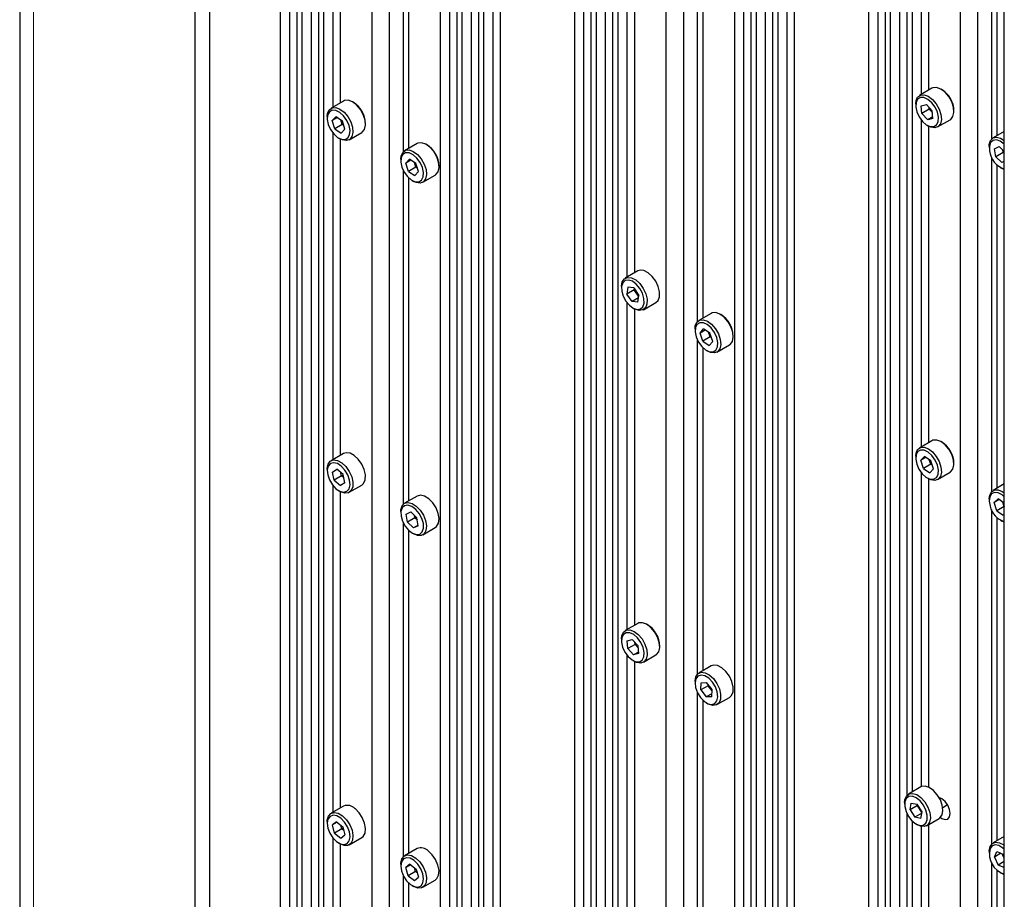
# Paper-space layout 'Blatt4' of a CAD drawing. Header units: millimetres. Extents: x 5 to 418, y 2 to 292.
# Tile 74 of 88: x 241 to 278, y 166 to 200. Entities that reach past the tile are written whole.
import ezdxf

# ---------------------------------------------------------------- set-up
doc = ezdxf.new("R2010")
doc.units = ezdxf.units.MM

psp = doc.layouts.new('Blatt4')

# ---------------------------------------------------------------- linework, layer by layer
at = {"color": 7, "linetype": 'Continuous', "lineweight": 25}
for p, q in [((240.62, 244.729), (240.62, 101.834)), ((247.935, 98.65), (247.935, 239.912)), ((247.37, 98.323), (247.37, 239.585)), ((250.636, 229.468), (250.636, 144.368)), ((251.273, 229.1), (251.273, 144)), ((250.991, 228.978), (250.991, 144.163)), ((251.471, 228.986), (251.471, 143.886)), ((251.825, 228.496), (251.825, 143.682)), ((252.108, 228.618), (252.108, 143.518)), ((252.305, 228.504), (252.305, 143.405)), ((254.83, 227.823), (254.83, 141.947)), ((254.158, 227.435), (254.158, 142.335)), ((256.788, 225.917), (256.788, 140.817)), ((257.142, 225.427), (257.142, 140.612)), ((257.425, 225.549), (257.425, 140.449)), ((257.622, 225.435), (257.622, 140.335)), ((257.976, 224.945), (257.976, 140.131)), ((258.259, 225.067), (258.259, 139.967)), ((258.456, 224.953), (258.456, 139.853)), ((259.093, 224.586), (259.093, 139.486)), ((258.811, 224.463), (258.811, 139.649)), ((261.95, 222.936), (261.95, 137.837)), ((262.304, 222.447), (262.304, 137.632)), ((262.587, 222.569), (262.587, 137.469)), ((262.785, 222.455), (262.785, 137.355)), ((263.139, 221.965), (263.139, 137.15)), ((263.422, 222.087), (263.422, 136.987)), ((263.619, 221.973), (263.619, 136.873)), ((278.482, 80.362), (278.482, 221.624)), ((266.143, 221.291), (266.143, 135.416)), ((265.472, 220.904), (265.472, 135.804)), ((268.101, 219.385), (268.101, 134.286)), ((268.456, 218.896), (268.456, 134.081)), ((268.738, 219.018), (268.738, 133.918)), ((268.936, 218.904), (268.936, 133.804)), ((269.573, 218.536), (269.573, 133.436)), ((269.29, 218.414), (269.29, 133.599)), ((269.77, 218.422), (269.77, 133.322)), ((270.124, 217.932), (270.124, 133.118)), ((270.407, 218.054), (270.407, 132.954)), ((273.264, 216.405), (273.264, 131.305)), ((273.618, 215.915), (273.618, 131.101)), ((273.901, 216.037), (273.901, 130.938)), ((274.098, 215.924), (274.098, 130.824)), ((274.735, 215.556), (274.735, 169.971)), ((274.933, 215.442), (274.933, 170.099)), ((274.452, 215.434), (274.452, 130.619)), ((277.457, 214.76), (277.457, 128.885)), ((276.785, 214.372), (276.785, 129.272)), ((275.287, 209.496), (275.287, 196.923)), ((252.659, 209.004), (252.659, 196.431)), ((275.57, 209.26), (275.57, 197.086)), ((252.942, 208.768), (252.942, 196.594)), ((277.987, 208.072), (277.987, 195.202)), ((255.36, 207.58), (255.36, 194.71)), ((278.199, 207.769), (278.199, 195.339)), ((255.572, 207.277), (255.572, 194.847)), ((263.973, 202.473), (263.973, 189.9)), ((264.256, 202.237), (264.256, 190.063)), ((266.674, 201.048), (266.674, 188.178)), ((266.886, 200.746), (266.886, 188.316)), ((275.7, 197.162), (275.219, 196.884)), ((253.072, 196.67), (252.592, 196.392)), ((275.074, 196.564), (275.074, 196.498)), ((275.289, 196.49), (275.488, 196.541)), ((275.711, 196.296), (275.488, 196.541)), ((275.314, 196.195), (275.289, 196.49)), ((275.597, 196.358), (275.314, 196.195)), ((275.314, 196.195), (275.537, 195.95)), ((275.597, 196.358), (275.591, 196.428)), ((275.64, 196.374), (275.597, 196.358)), ((275.717, 196.226), (275.597, 196.358)), ((275.736, 196), (275.711, 196.296)), ((252.447, 196.072), (252.447, 196.006)), ((252.641, 195.921), (252.783, 196.069)), ((252.836, 196.033), (252.641, 195.921)), ((252.743, 195.604), (252.641, 195.921)), ((253.026, 195.768), (252.743, 195.604)), ((253.027, 195.902), (252.783, 196.069)), ((253.026, 195.768), (252.97, 195.941)), ((253.061, 195.797), (253.026, 195.768)), ((253.083, 195.729), (253.026, 195.768)), ((253.129, 195.586), (253.027, 195.902)), ((275.287, 195.941), (275.287, 183.369)), ((275.731, 196.061), (275.537, 195.95)), ((275.736, 196), (275.537, 195.95)), ((275.919, 195.672), (276.4, 195.949)), ((252.659, 195.449), (252.659, 182.877)), ((252.743, 195.604), (252.987, 195.437)), ((253.129, 195.586), (252.987, 195.437)), ((253.292, 195.18), (253.772, 195.457)), ((275.512, 195.739), (275.569, 195.706)), ((275.57, 195.706), (275.57, 183.532)), ((278.482, 195.502), (278.048, 195.251)), ((252.885, 195.247), (252.942, 195.214)), ((252.942, 195.214), (252.942, 183.04)), ((255.901, 195.037), (255.42, 194.759)), ((277.902, 194.931), (277.902, 194.865)), ((278.108, 194.835), (278.291, 194.918)), ((278.158, 194.529), (278.108, 194.835)), ((278.441, 194.693), (278.158, 194.529)), ((278.482, 194.735), (278.291, 194.918)), ((278.441, 194.693), (278.425, 194.789)), ((278.482, 194.714), (278.441, 194.693)), ((278.482, 194.653), (278.441, 194.693)), ((255.275, 194.439), (255.275, 194.373)), ((255.469, 194.283), (255.607, 194.436)), ((255.667, 194.397), (255.469, 194.283)), ((255.575, 193.967), (255.469, 194.283)), ((255.852, 194.274), (255.607, 194.436)), ((255.858, 194.13), (255.798, 194.31)), ((255.958, 193.958), (255.852, 194.274)), ((277.987, 194.517), (277.987, 181.647)), ((278.158, 194.529), (278.391, 194.307)), ((278.482, 194.359), (278.391, 194.307)), ((278.482, 194.348), (278.391, 194.307)), ((255.36, 194.025), (255.36, 181.155)), ((255.858, 194.13), (255.575, 193.967)), ((255.575, 193.967), (255.82, 193.804)), ((255.958, 193.958), (255.82, 193.804)), ((255.891, 194.158), (255.858, 194.13)), ((255.912, 194.094), (255.858, 194.13)), ((278.199, 194.215), (278.199, 181.784)), ((278.341, 194.106), (278.397, 194.073)), ((278.482, 194.033), (278.397, 194.073)), ((255.572, 193.723), (255.572, 181.292)), ((255.713, 193.614), (255.77, 193.581)), ((256.12, 193.547), (256.601, 193.824)), ((264.386, 190.138), (263.905, 189.861)), ((263.76, 189.54), (263.76, 189.475)), ((264.005, 189.507), (263.972, 189.245)), ((264.255, 189.409), (263.972, 189.245)), ((264.232, 189.483), (264.005, 189.507)), ((264.232, 189.483), (264.425, 189.198)), ((264.255, 189.409), (264.259, 189.443)), ((264.28, 189.412), (264.255, 189.409)), ((264.421, 189.164), (264.255, 189.409)), ((264.166, 188.96), (263.972, 189.245)), ((264.413, 189.103), (264.166, 188.96)), ((264.393, 188.937), (264.166, 188.96)), ((264.393, 188.937), (264.425, 189.198)), ((263.973, 188.918), (263.973, 176.345)), ((264.199, 188.716), (264.255, 188.683)), ((264.256, 188.683), (264.256, 176.509)), ((264.605, 188.648), (265.086, 188.926)), ((267.215, 188.505), (266.734, 188.228)), ((266.589, 187.907), (266.589, 187.842)), ((266.783, 187.751), (266.921, 187.905)), ((266.981, 187.866), (266.783, 187.751)), ((267.165, 187.743), (266.921, 187.905)), ((266.674, 187.494), (266.674, 174.624)), ((266.889, 187.435), (266.783, 187.751)), ((267.172, 187.599), (266.889, 187.435)), ((266.889, 187.435), (267.133, 187.273)), ((267.172, 187.599), (267.111, 187.779)), ((267.271, 187.427), (267.133, 187.273)), ((267.271, 187.427), (267.165, 187.743)), ((267.204, 187.627), (267.172, 187.599)), ((267.226, 187.563), (267.172, 187.599)), ((266.886, 187.191), (266.886, 174.761)), ((267.027, 187.083), (267.084, 187.05)), ((267.434, 187.015), (267.915, 187.293)), ((275.7, 183.607), (275.219, 183.329)), ((253.072, 183.115), (252.592, 182.837)), ((275.074, 183.009), (275.074, 182.944)), ((275.269, 182.858), (275.411, 183.007)), ((275.463, 182.97), (275.269, 182.858)), ((275.654, 182.839), (275.411, 183.007)), ((275.653, 182.705), (275.598, 182.878)), ((252.447, 182.517), (252.447, 182.452)), ((252.647, 182.402), (252.816, 182.51)), ((252.823, 182.504), (252.647, 182.402)), ((253.054, 182.306), (252.816, 182.51)), ((275.371, 182.542), (275.269, 182.858)), ((275.653, 182.705), (275.371, 182.542)), ((275.371, 182.542), (275.614, 182.375)), ((275.756, 182.523), (275.614, 182.375)), ((275.688, 182.734), (275.653, 182.705)), ((275.71, 182.666), (275.653, 182.705)), ((275.756, 182.523), (275.654, 182.839)), ((252.716, 182.091), (252.647, 182.402)), ((252.999, 182.254), (252.716, 182.091)), ((252.999, 182.254), (252.972, 182.376)), ((253.057, 182.29), (252.999, 182.254)), ((253.081, 182.184), (252.999, 182.254)), ((253.123, 181.995), (253.054, 182.306)), ((275.287, 182.387), (275.287, 170.303)), ((275.512, 182.184), (275.569, 182.152)), ((275.57, 182.151), (275.57, 170.291)), ((275.919, 182.117), (276.4, 182.395)), ((252.659, 181.895), (252.659, 169.322)), ((252.716, 182.091), (252.955, 181.887)), ((253.123, 181.995), (252.955, 181.887)), ((253.292, 181.625), (253.772, 181.903)), ((278.482, 181.948), (278.048, 181.697)), ((252.885, 181.692), (252.942, 181.66)), ((252.942, 181.659), (252.942, 169.485)), ((255.901, 181.482), (255.42, 181.205)), ((277.902, 181.376), (277.902, 181.311)), ((278.098, 181.234), (278.246, 181.373)), ((278.482, 181.202), (278.246, 181.373)), ((278.288, 181.343), (278.098, 181.234)), ((278.193, 180.918), (278.098, 181.234)), ((278.476, 181.081), (278.193, 180.918)), ((278.476, 181.081), (278.427, 181.242)), ((278.482, 181.087), (278.476, 181.081)), ((278.482, 181.076), (278.476, 181.081)), ((255.275, 180.884), (255.275, 180.819)), ((255.481, 180.789), (255.664, 180.871)), ((255.531, 180.483), (255.481, 180.789)), ((255.814, 180.646), (255.531, 180.483)), ((255.896, 180.649), (255.664, 180.871)), ((255.814, 180.646), (255.798, 180.743)), ((255.869, 180.674), (255.814, 180.646)), ((255.912, 180.552), (255.814, 180.646)), ((255.946, 180.343), (255.896, 180.649)), ((277.987, 180.963), (277.987, 168.093)), ((278.193, 180.918), (278.436, 180.742)), ((278.199, 180.66), (278.199, 168.23)), ((278.482, 180.786), (278.436, 180.742)), ((255.36, 180.47), (255.36, 167.601)), ((255.531, 180.483), (255.763, 180.26)), ((255.943, 180.364), (255.763, 180.26)), ((255.946, 180.343), (255.763, 180.26)), ((256.12, 179.992), (256.601, 180.27)), ((278.341, 180.552), (278.397, 180.519)), ((255.572, 180.168), (255.572, 167.738)), ((255.713, 180.059), (255.77, 180.027)), ((264.386, 176.584), (263.905, 176.306)), ((263.76, 175.986), (263.76, 175.92)), ((263.975, 175.912), (264.174, 175.963)), ((264, 175.617), (263.975, 175.912)), ((264.283, 175.78), (264, 175.617)), ((264.398, 175.718), (264.174, 175.963)), ((264.283, 175.78), (264.277, 175.85)), ((264.326, 175.796), (264.283, 175.78)), ((264.403, 175.648), (264.283, 175.78)), ((264.422, 175.422), (264.398, 175.718)), ((263.973, 175.364), (263.973, 162.791)), ((264, 175.617), (264.223, 175.372)), ((264.417, 175.483), (264.223, 175.372)), ((264.422, 175.422), (264.223, 175.372)), ((264.605, 175.094), (265.086, 175.371)), ((264.199, 175.161), (264.255, 175.128)), ((264.256, 175.128), (264.256, 162.954)), ((267.215, 174.951), (266.734, 174.673)), ((266.589, 174.353), (266.589, 174.288)), ((266.811, 174.025), (266.819, 174.303)), ((267.094, 174.188), (266.811, 174.025)), ((266.819, 174.303), (267.035, 174.313)), ((267.243, 174.044), (267.035, 174.313)), ((267.094, 174.188), (267.096, 174.234)), ((267.125, 174.196), (267.094, 174.188)), ((267.242, 173.998), (267.094, 174.188)), ((266.674, 173.939), (266.674, 161.069)), ((266.811, 174.025), (267.02, 173.756)), ((267.239, 173.882), (267.02, 173.756)), ((267.236, 173.765), (267.243, 174.044)), ((266.886, 173.637), (266.886, 161.206)), ((267.236, 173.765), (267.02, 173.756)), ((267.027, 173.528), (267.084, 173.496)), ((267.434, 173.461), (267.915, 173.738)), ((275.276, 170.297), (274.795, 170.02)), ((274.65, 169.699), (274.65, 169.634)), ((274.857, 169.422), (274.903, 169.673)), ((274.903, 169.673), (275.134, 169.632)), ((275.32, 169.34), (275.134, 169.632)), ((253.072, 169.56), (252.592, 169.283)), ((274.735, 169.284), (274.735, 130.456)), ((275.14, 169.585), (274.857, 169.422)), ((274.857, 169.422), (275.042, 169.13)), ((275.309, 169.284), (275.042, 169.13)), ((275.14, 169.585), (275.145, 169.615)), ((275.163, 169.587), (275.14, 169.585)), ((275.314, 169.31), (275.14, 169.585)), ((275.273, 169.089), (275.32, 169.34)), ((276.113, 169.511), (276.296, 169.616)), ((252.447, 168.962), (252.447, 168.897)), ((252.805, 168.958), (252.645, 168.836)), ((252.826, 168.941), (252.645, 168.836)), ((252.805, 168.958), (253.045, 168.765)), ((274.933, 168.997), (274.933, 130.342)), ((275.273, 169.089), (275.042, 169.13)), ((275.088, 168.875), (275.145, 168.842)), ((275.495, 168.807), (275.976, 169.085)), ((252.725, 168.523), (252.645, 168.836)), ((253.008, 168.686), (252.725, 168.523)), ((252.725, 168.523), (252.965, 168.33)), ((253.008, 168.686), (252.972, 168.824)), ((253.008, 168.686), (253.057, 168.719)), ((253.081, 168.628), (253.008, 168.686)), ((253.045, 168.765), (253.126, 168.452)), ((275.287, 168.784), (275.287, 156.259)), ((275.57, 168.851), (275.57, 156.423)), ((252.659, 168.34), (252.659, 155.767)), ((252.885, 168.138), (252.942, 168.105)), ((252.965, 168.33), (253.126, 168.452)), ((253.292, 168.07), (253.772, 168.348)), ((278.482, 168.393), (278.048, 168.142)), ((252.942, 168.105), (252.942, 155.931)), ((255.901, 167.928), (255.42, 167.65)), ((277.902, 167.822), (277.902, 167.756)), ((278.099, 167.602), (278.189, 167.813)), ((278.349, 167.747), (278.099, 167.602)), ((278.189, 167.813), (278.432, 167.714)), ((277.987, 167.408), (277.987, 154.538)), ((278.099, 167.602), (278.25, 167.293)), ((278.482, 167.427), (278.25, 167.293)), ((278.482, 167.56), (278.401, 167.726)), ((278.482, 167.61), (278.432, 167.714)), ((255.275, 167.33), (255.275, 167.264)), ((255.626, 167.326), (255.472, 167.196)), ((255.657, 167.302), (255.472, 167.196)), ((255.559, 166.881), (255.472, 167.196)), ((255.842, 167.044), (255.559, 166.881)), ((255.626, 167.326), (255.868, 167.141)), ((255.842, 167.044), (255.801, 167.193)), ((255.842, 167.044), (255.886, 167.076)), ((255.909, 166.993), (255.842, 167.044)), ((255.868, 167.141), (255.955, 166.827)), ((278.199, 167.106), (278.199, 154.675)), ((278.482, 167.198), (278.25, 167.293)), ((278.341, 166.997), (278.397, 166.964)), ((255.36, 166.916), (255.36, 154.046)), ((255.559, 166.881), (255.801, 166.696)), ((255.572, 166.614), (255.572, 154.183)), ((255.801, 166.696), (255.955, 166.827)), ((256.12, 166.438), (256.601, 166.715)), ((255.713, 166.505), (255.77, 166.472))]:
    psp.add_line(p, q, dxfattribs=at)
at = {"color": 7, "linetype": 'Continuous', "lineweight": 18}
psp.add_line((241.147, 101.099), (241.147, 243.994), dxfattribs=at)
at = {"color": 7, "linetype": 'Continuous', "lineweight": 25, "flags": 128}
for points in [[(275.074, 196.564), (275.087, 196.686), (275.15, 196.824), (275.258, 196.902), (275.4, 196.913), (275.56, 196.854), (275.721, 196.734), (275.866, 196.564), (275.979, 196.362), (276.047, 196.152), (276.063, 195.956), (276.026, 195.794), (275.939, 195.685), (275.812, 195.64), (275.659, 195.664), (275.569, 195.706)], [(276.4, 195.949), (276.42, 195.962), (276.507, 196.071), (276.544, 196.233), (276.527, 196.43), (276.459, 196.64), (276.347, 196.841), (276.202, 197.011), (276.041, 197.132), (275.881, 197.19), (275.739, 197.18), (275.7, 197.162)], [(253.772, 195.457), (253.792, 195.47), (253.879, 195.579), (253.916, 195.74), (253.9, 195.937), (253.833, 196.147), (253.72, 196.348), (253.576, 196.518), (253.415, 196.639), (253.254, 196.698), (253.112, 196.688), (253.072, 196.67)], [(275.076, 196.446), (275.118, 196.253), (275.207, 196.059), (275.332, 195.887), (275.48, 195.759), (275.632, 195.689), (275.769, 195.686), (275.875, 195.751), (275.937, 195.875), (275.949, 196.044), (275.907, 196.237), (275.818, 196.431), (275.693, 196.603), (275.545, 196.731), (275.393, 196.801), (275.256, 196.804), (275.15, 196.739), (275.088, 196.615), (275.076, 196.446)], [(252.447, 196.072), (252.46, 196.195), (252.523, 196.332), (252.631, 196.41), (252.774, 196.42), (252.934, 196.362), (253.095, 196.241), (253.239, 196.07), (253.352, 195.869), (253.419, 195.659), (253.435, 195.462), (253.398, 195.301), (253.311, 195.192), (253.184, 195.147), (253.031, 195.172), (252.942, 195.214)], [(252.486, 195.773), (252.573, 195.578), (252.697, 195.404), (252.844, 195.273), (252.996, 195.199), (253.134, 195.193), (253.242, 195.254), (253.308, 195.375), (253.322, 195.541), (253.284, 195.734), (253.197, 195.928), (253.073, 196.102), (252.926, 196.233), (252.775, 196.307), (252.636, 196.314), (252.528, 196.253), (252.462, 196.132), (252.448, 195.965), (252.486, 195.773)], [(256.601, 193.824), (256.626, 193.841), (256.711, 193.954), (256.745, 194.118), (256.726, 194.315), (256.656, 194.526), (256.541, 194.726), (256.395, 194.894), (256.234, 195.012), (256.074, 195.066), (255.934, 195.052), (255.901, 195.037)], [(277.902, 194.931), (277.906, 195), (277.953, 195.153), (278.048, 195.252), (278.181, 195.284), (278.337, 195.247), (278.482, 195.159)], [(278.482, 195.01), (278.478, 195.014), (278.327, 195.126), (278.178, 195.176), (278.049, 195.159), (277.955, 195.075), (277.907, 194.935), (277.912, 194.757)], [(255.275, 194.439), (255.286, 194.553), (255.347, 194.693), (255.453, 194.775), (255.593, 194.789), (255.753, 194.734), (255.915, 194.616), (256.06, 194.448), (256.175, 194.248), (256.245, 194.038), (256.264, 193.84), (256.23, 193.676), (256.146, 193.564), (256.02, 193.515), (255.868, 193.536), (255.77, 193.581)], [(255.318, 194.129), (255.407, 193.935), (255.533, 193.763), (255.68, 193.635), (255.832, 193.565), (255.969, 193.561), (256.075, 193.626), (256.138, 193.75), (256.15, 193.918), (256.109, 194.111), (256.02, 194.305), (255.894, 194.477), (255.747, 194.606), (255.595, 194.676), (255.458, 194.679), (255.352, 194.615), (255.289, 194.491), (255.277, 194.322), (255.318, 194.129)], [(265.086, 188.926), (265.166, 189), (265.222, 189.144), (265.226, 189.33), (265.177, 189.537), (265.08, 189.745), (264.946, 189.929), (264.789, 190.07), (264.626, 190.153), (264.476, 190.168), (264.386, 190.138)], [(263.76, 189.54), (263.761, 189.554), (263.791, 189.721), (263.872, 189.838), (263.995, 189.891), (264.145, 189.875), (264.308, 189.792), (264.465, 189.651), (264.599, 189.467), (264.696, 189.26), (264.745, 189.052), (264.741, 188.866), (264.685, 188.722), (264.582, 188.636), (264.443, 188.617), (264.443, 188.617)], [(264.365, 188.657), (264.494, 188.677), (264.587, 188.762), (264.633, 188.903), (264.627, 189.082), (264.569, 189.278), (264.467, 189.468), (264.332, 189.627), (264.181, 189.738), (264.032, 189.786), (263.904, 189.767), (263.811, 189.681), (263.764, 189.541), (263.77, 189.361), (263.828, 189.165), (263.931, 188.976), (264.065, 188.817), (264.216, 188.706), (264.365, 188.657)], [(264.443, 188.617), (264.284, 188.667), (264.255, 188.683)], [(266.589, 187.907), (266.6, 188.022), (266.66, 188.162), (266.766, 188.244), (266.907, 188.258), (267.067, 188.203), (267.228, 188.085), (267.374, 187.917), (267.489, 187.717), (267.559, 187.507), (267.578, 187.309), (267.544, 187.145), (267.459, 187.032), (267.334, 186.984), (267.182, 187.005), (267.084, 187.05)], [(267.915, 187.293), (267.94, 187.31), (268.024, 187.422), (268.059, 187.586), (268.04, 187.784), (267.969, 187.994), (267.855, 188.194), (267.709, 188.363), (267.548, 188.48), (267.388, 188.535), (267.247, 188.521), (267.215, 188.505)], [(266.632, 187.598), (266.721, 187.404), (266.846, 187.232), (266.994, 187.103), (267.146, 187.033), (267.283, 187.03), (267.389, 187.094), (267.452, 187.218), (267.463, 187.387), (267.422, 187.58), (267.334, 187.774), (267.208, 187.946), (267.06, 188.075), (266.909, 188.145), (266.772, 188.148), (266.665, 188.084), (266.602, 187.96), (266.591, 187.791), (266.632, 187.598)], [(276.4, 182.395), (276.419, 182.407), (276.506, 182.516), (276.544, 182.678), (276.528, 182.874), (276.46, 183.084), (276.348, 183.285), (276.203, 183.456), (276.042, 183.577), (275.882, 183.635), (275.74, 183.625), (275.7, 183.607)], [(275.074, 183.009), (275.087, 183.133), (275.15, 183.27), (275.259, 183.348), (275.401, 183.358), (275.561, 183.299), (275.722, 183.178), (275.867, 183.008), (275.979, 182.807), (276.047, 182.596), (276.063, 182.4), (276.025, 182.238), (275.938, 182.13), (275.811, 182.085), (275.658, 182.11), (275.569, 182.152)], [(253.772, 181.903), (253.847, 181.97), (253.907, 182.111), (253.914, 182.295), (253.868, 182.502), (253.773, 182.71), (253.641, 182.896), (253.485, 183.04), (253.322, 183.127), (253.17, 183.146), (253.072, 183.115)], [(275.114, 182.71), (275.2, 182.515), (275.324, 182.342), (275.471, 182.21), (275.623, 182.137), (275.761, 182.13), (275.87, 182.191), (275.935, 182.312), (275.949, 182.479), (275.911, 182.671), (275.825, 182.866), (275.701, 183.039), (275.554, 183.171), (275.402, 183.244), (275.264, 183.251), (275.155, 183.19), (275.09, 183.069), (275.075, 182.902), (275.114, 182.71)], [(252.447, 182.517), (252.447, 182.541), (252.481, 182.706), (252.564, 182.819), (252.689, 182.869), (252.841, 182.849), (253.004, 182.762), (253.16, 182.618), (253.292, 182.432), (253.387, 182.224), (253.433, 182.017), (253.426, 181.833), (253.366, 181.693), (253.261, 181.61), (253.121, 181.595), (252.961, 181.649), (252.942, 181.66)], [(252.465, 182.298), (252.533, 182.101), (252.643, 181.916), (252.783, 181.765), (252.935, 181.667), (253.081, 181.633), (253.203, 181.666), (253.287, 181.764), (253.323, 181.915), (253.305, 182.099), (253.238, 182.296), (253.127, 182.481), (252.988, 182.632), (252.836, 182.73), (252.69, 182.765), (252.567, 182.731), (252.483, 182.633), (252.447, 182.482), (252.465, 182.298)], [(256.601, 180.27), (256.653, 180.311), (256.725, 180.438), (256.745, 180.613), (256.712, 180.817), (256.629, 181.026), (256.505, 181.22), (256.353, 181.376), (256.19, 181.478), (256.034, 181.515), (255.901, 181.482), (255.901, 181.482)], [(277.902, 181.376), (277.92, 181.515), (277.988, 181.647), (278.1, 181.719), (278.244, 181.722), (278.405, 181.657), (278.482, 181.605)], [(278.482, 181.455), (278.396, 181.528), (278.244, 181.607), (278.104, 181.62), (277.992, 181.566), (277.922, 181.449), (277.903, 181.286), (277.937, 181.095)], [(255.275, 180.884), (255.279, 180.953), (255.326, 181.107), (255.421, 181.205), (255.553, 181.237), (255.71, 181.201), (255.872, 181.099), (256.024, 180.942), (256.148, 180.749), (256.231, 180.539), (256.265, 180.336), (256.244, 180.161), (256.172, 180.033), (256.057, 179.967), (255.911, 179.969), (255.77, 180.027)], [(255.284, 180.71), (255.341, 180.514), (255.442, 180.325), (255.576, 180.164), (255.727, 180.052), (255.876, 180.002), (256.005, 180.02), (256.1, 180.103), (256.147, 180.243), (256.143, 180.421), (256.086, 180.617), (255.985, 180.807), (255.851, 180.967), (255.7, 181.079), (255.551, 181.13), (255.422, 181.112), (255.327, 181.028), (255.28, 180.889), (255.284, 180.71)], [(278.482, 180.478), (278.471, 180.483), (278.397, 180.519)], [(265.086, 175.371), (265.106, 175.384), (265.193, 175.494), (265.23, 175.655), (265.214, 175.852), (265.146, 176.062), (265.033, 176.263), (264.889, 176.433), (264.727, 176.554), (264.567, 176.612), (264.425, 176.602), (264.386, 176.584)], [(263.76, 175.986), (263.773, 176.109), (263.836, 176.246), (263.944, 176.324), (264.086, 176.335), (264.247, 176.276), (264.408, 176.156), (264.552, 175.986), (264.665, 175.785), (264.733, 175.574), (264.749, 175.378), (264.712, 175.216), (264.625, 175.107), (264.499, 175.062), (264.345, 175.086), (264.255, 175.128)], [(263.763, 175.868), (263.804, 175.675), (263.893, 175.481), (264.019, 175.31), (264.166, 175.181), (264.318, 175.111), (264.455, 175.109), (264.561, 175.173), (264.624, 175.297), (264.635, 175.466), (264.594, 175.659), (264.505, 175.853), (264.379, 176.025), (264.231, 176.153), (264.08, 176.223), (263.943, 176.226), (263.836, 176.161), (263.774, 176.037), (263.763, 175.868)], [(267.915, 173.738), (267.993, 173.811), (268.05, 173.953), (268.055, 174.139), (268.007, 174.346), (267.911, 174.554), (267.777, 174.738), (267.62, 174.88), (267.458, 174.965), (267.306, 174.981), (267.215, 174.951)], [(266.589, 174.353), (266.589, 174.37), (266.621, 174.536), (266.703, 174.652), (266.826, 174.704), (266.977, 174.687), (267.139, 174.603), (267.296, 174.461), (267.43, 174.276), (267.526, 174.069), (267.574, 173.861), (267.569, 173.676), (267.512, 173.533), (267.408, 173.448), (267.269, 173.43), (267.11, 173.481), (267.084, 173.496)], [(266.589, 174.303), (266.611, 174.116), (266.683, 173.92), (266.797, 173.737), (266.938, 173.59), (267.09, 173.497), (267.235, 173.469), (267.354, 173.509), (267.434, 173.612), (267.465, 173.766), (267.443, 173.953), (267.371, 174.149), (267.258, 174.332), (267.116, 174.479), (266.964, 174.572), (266.82, 174.6), (266.7, 174.56), (266.62, 174.457), (266.589, 174.303)], [(274.65, 169.699), (274.659, 169.802), (274.715, 169.946), (274.818, 170.032), (274.957, 170.051), (275.116, 170.001), (275.278, 169.887), (275.425, 169.722), (275.543, 169.524), (275.617, 169.314), (275.64, 169.114), (275.609, 168.947), (275.528, 168.831), (275.405, 168.777), (275.255, 168.793), (275.145, 168.842)], [(275.976, 169.085), (276.009, 169.108), (276.09, 169.225), (276.12, 169.392), (276.098, 169.591), (276.023, 169.802), (275.906, 170), (275.759, 170.165), (275.597, 170.278), (275.438, 170.328), (275.299, 170.309), (275.276, 170.297)], [(274.658, 169.725), (274.655, 169.55), (274.705, 169.355), (274.801, 169.164), (274.932, 168.998), (275.082, 168.879), (275.232, 168.82), (275.365, 168.829), (275.465, 168.904), (275.519, 169.037), (275.521, 169.211), (275.471, 169.406), (275.375, 169.598), (275.244, 169.764), (275.095, 169.883), (274.944, 169.942), (274.812, 169.933), (274.712, 169.858), (274.658, 169.725)], [(276.025, 169.123), (276.078, 169.087), (276.203, 169.044), (276.308, 169.064), (276.379, 169.145), (276.403, 169.275), (276.379, 169.433), (276.308, 169.595), (276.203, 169.738), (276.078, 169.838), (275.998, 169.873)], [(252.447, 168.962), (252.449, 169.022), (252.493, 169.178), (252.586, 169.279), (252.717, 169.316), (252.872, 169.283), (253.035, 169.184)], [(253.772, 168.348), (253.83, 168.395), (253.899, 168.525), (253.917, 168.702), (253.88, 168.907), (253.795, 169.116), (253.669, 169.308), (253.516, 169.462)], [(252.968, 169.093), (252.815, 169.184), (252.672, 169.209), (252.554, 169.167), (252.475, 169.061), (252.447, 168.905), (252.471, 168.717), (252.545, 168.521), (252.66, 168.339), (252.802, 168.194), (252.955, 168.104), (253.099, 168.079), (253.217, 168.121), (253.295, 168.227), (253.323, 168.383), (253.299, 168.571), (253.225, 168.767), (253.11, 168.949), (252.968, 169.093)], [(253.035, 169.184), (253.188, 169.031), (253.314, 168.839), (253.4, 168.629), (253.436, 168.425), (253.418, 168.248), (253.349, 168.117), (253.236, 168.047), (253.091, 168.045), (252.942, 168.105)], [(277.938, 168.013), (278.022, 168.125), (278.147, 168.173), (278.299, 168.153), (278.462, 168.065), (278.482, 168.05)], [(256.601, 166.715), (256.667, 166.772), (256.731, 166.907), (256.744, 167.087), (256.703, 167.293), (256.613, 167.502), (256.484, 167.691), (256.329, 167.84)], [(277.902, 167.822), (277.903, 167.849), (277.938, 168.013)], [(278.482, 167.901), (278.43, 167.947), (278.278, 168.041), (278.133, 168.069), (278.014, 168.029), (277.934, 167.926)], [(255.275, 167.33), (255.277, 167.372), (255.316, 167.533), (255.404, 167.64), (255.532, 167.682), (255.686, 167.656), (255.849, 167.563)], [(255.783, 167.471), (255.631, 167.556), (255.488, 167.576), (255.373, 167.527), (255.299, 167.416), (255.275, 167.256), (255.304, 167.067), (255.382, 166.871), (255.5, 166.692), (255.644, 166.551), (255.796, 166.466), (255.938, 166.447), (256.054, 166.495), (256.128, 166.606), (256.152, 166.766), (256.123, 166.955), (256.045, 167.151), (255.927, 167.33), (255.783, 167.471)], [(255.849, 167.563), (256.003, 167.414), (256.132, 167.224), (256.222, 167.016), (256.263, 166.81), (256.251, 166.629), (256.186, 166.494), (256.076, 166.418), (255.934, 166.41), (255.773, 166.47), (255.77, 166.472)], [(278.482, 166.924), (278.414, 166.955), (278.397, 166.964)]]:
    psp.add_lwpolyline(points, dxfattribs=at)
at = {"color": 7, "linetype": 'Continuous', "lineweight": 25}
for centre, radius, start, end in [((275.571, 196.279), 0.974, 0.4303, 59.5643), ((252.944, 195.787), 0.974, 0.4329, 59.5617), ((255.751, 194.142), 0.995, 1.1224, 58.8722), ((278.757, 194.857), 0.851, 186.7714, 251.1664), ((267.065, 187.611), 0.995, 1.1224, 58.8722), ((275.571, 182.724), 0.974, 0.4329, 59.5617), ((278.72, 181.262), 0.801, 192.008, 252.7229), ((264.257, 175.701), 0.974, 0.4304, 59.5643), ((253.221, 169.181), 0.407, 43.5236, 111.358), ((256.05, 167.562), 0.395, 44.8582, 112.1375), ((278.728, 167.724), 0.819, 165.743, 252.5788)]:
    psp.add_arc(centre, radius, start, end, dxfattribs=at)

doc.saveas('drawing.dxf')
